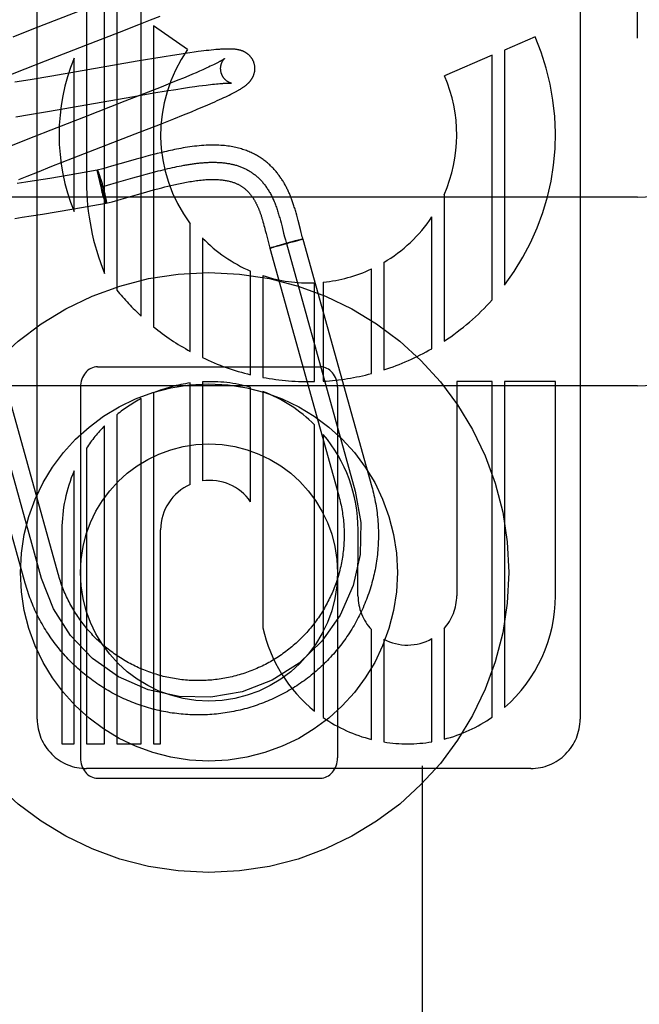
# Model space of a CAD drawing. Header units: inches. Extents: x 0 to 278, y 0 to 180.
# Tile 20 of 76: x 96.018 to 96.379, y 91.098 to 91.672. Entities that reach past the tile are written whole.
import ezdxf

# ---------------------------------------------------------------- set-up
doc = ezdxf.new("R2010")
doc.units = ezdxf.units.IN
doc.header["$LTSCALE"] = 15.310625
doc.header["$MEASUREMENT"] = 0
doc.linetypes.add('HIDDEN', pattern=[0.2, 0.1, -0.1])
doc.layers.add('DEFAULT_2', color=8, linetype='HIDDEN')

msp = doc.modelspace()

# ---------------------------------------------------------------- linework, layer by layer
at = {"layer": 'DEFAULT_2', "color": 8, "linetype": 'HIDDEN'}
for p, q in [((96.37814, 88.59938), (96.37814, 94.09988)), ((96.05662, 91.88336), (96.05662, 91.57756)), ((96.06722, 91.52412), (96.06722, 91.88336)), ((96.07436, 91.88336), (96.07436, 91.51449)), ((96.08865, 91.49924), (96.08865, 91.88336)), ((96.02794, 91.26415), (96.02794, 91.86896)), ((96.34474, 91.86902), (96.34474, 91.26415)), ((96.06348, 91.68142), (96.02581, 91.66682)), ((96.08725, 91.66935), (96.09408, 91.67207)), ((96.09408, 91.67207), (96.09964, 91.67431)), ((96.02581, 91.66682), (96.01368, 91.66206)), ((96.07592, 91.66491), (96.08725, 91.66935)), ((96.09579, 91.6687), (96.09579, 91.49306)), ((96.11566, 91.65473), (96.09579, 91.6687)), ((96.31849, 91.66223), (96.30062, 91.65449)), ((96.12657, 91.65413), (96.12507, 91.65396)), ((96.12805, 91.6543), (96.12657, 91.65413)), ((96.12952, 91.65446), (96.12805, 91.6543)), ((96.13092, 91.6546), (96.12952, 91.65446)), ((96.1322, 91.65471), (96.13092, 91.6546)), ((96.13334, 91.65481), (96.1322, 91.65471)), ((96.30062, 91.65449), (96.30062, 91.51742)), ((96.04948, 91.56024), (96.04948, 91.64982)), ((96.09596, 91.64961), (96.08635, 91.64799)), ((96.10207, 91.65061), (96.09596, 91.64961)), ((96.10695, 91.65138), (96.10207, 91.65061)), ((96.11071, 91.65196), (96.10695, 91.65138)), ((96.11432, 91.6525), (96.11071, 91.65196)), ((96.11694, 91.65288), (96.11432, 91.6525)), ((96.11948, 91.65323), (96.11694, 91.65288)), ((96.12193, 91.65356), (96.11948, 91.65323)), ((96.12352, 91.65377), (96.12193, 91.65356)), ((96.12507, 91.65396), (96.12352, 91.65377)), ((96.29347, 91.6514), (96.26563, 91.63935)), ((96.29347, 91.50881), (96.29347, 91.6514)), ((96.01247, 91.64015), (96.02086, 91.6435)), ((96.02086, 91.6435), (96.03283, 91.6482)), ((96.08635, 91.64799), (96.03646, 91.63931)), ((96.12453, 91.64298), (96.12266, 91.64215)), ((96.12571, 91.64351), (96.12453, 91.64298)), ((96.12684, 91.64402), (96.12571, 91.64351)), ((96.12791, 91.64451), (96.12684, 91.64402)), ((96.12893, 91.64499), (96.12791, 91.64451)), ((96.12988, 91.64545), (96.12893, 91.64499)), ((96.13078, 91.64589), (96.12988, 91.64545)), ((96.13163, 91.6463), (96.13078, 91.64589)), ((96.13241, 91.6467), (96.13163, 91.6463)), ((96.02375, 91.63715), (96.01481, 91.63567)), ((96.03646, 91.63931), (96.02375, 91.63715)), ((96.11331, 91.63817), (96.11005, 91.63682)), ((96.11639, 91.63946), (96.11331, 91.63817)), ((96.11859, 91.64039), (96.11639, 91.63946)), ((96.12068, 91.64128), (96.11859, 91.64039)), ((96.12266, 91.64215), (96.12068, 91.64128)), ((96.1003, 91.63289), (96.09258, 91.62983)), ((96.10576, 91.63508), (96.1003, 91.63289)), ((96.1031, 91.63061), (96.10881, 91.63153)), ((96.11005, 91.63682), (96.10576, 91.63508)), ((96.10881, 91.63153), (96.1133, 91.63222)), ((96.1133, 91.63222), (96.1167, 91.63273)), ((96.1167, 91.63273), (96.11993, 91.6332)), ((96.11993, 91.6332), (96.12222, 91.63352)), ((96.12222, 91.63352), (96.1244, 91.63381)), ((96.1244, 91.63381), (96.12647, 91.63407)), ((96.12647, 91.63407), (96.12778, 91.63423)), ((96.12778, 91.63423), (96.12903, 91.63438)), ((96.12903, 91.63438), (96.13023, 91.63452)), ((96.13023, 91.63452), (96.13138, 91.63464)), ((96.13138, 91.63464), (96.13246, 91.63475)), ((96.13246, 91.63475), (96.13348, 91.63484)), ((96.13348, 91.63484), (96.13444, 91.63493)), ((96.0339, 91.61868), (96.08424, 91.62744)), ((96.09258, 91.62983), (96.07914, 91.62458)), ((96.08424, 91.62744), (96.09605, 91.62945)), ((96.09605, 91.62945), (96.1031, 91.63061)), ((96.13302, 91.62497), (96.1344, 91.62559)), ((96.1344, 91.62559), (96.1357, 91.62619)), ((96.1357, 91.62619), (96.13691, 91.62675)), ((96.13691, 91.62675), (96.13804, 91.62728)), ((96.13804, 91.62728), (96.13907, 91.62778)), ((96.13907, 91.62778), (96.14004, 91.62825)), ((96.14004, 91.62825), (96.14093, 91.6287)), ((96.14093, 91.6287), (96.14177, 91.62913)), ((96.14177, 91.62913), (96.14256, 91.62954)), ((96.07914, 91.62458), (96.05487, 91.61519)), ((96.11789, 91.61852), (96.12134, 91.61995)), ((96.12134, 91.61995), (96.12464, 91.62133)), ((96.12464, 91.62133), (96.12701, 91.62234)), ((96.12701, 91.62234), (96.12932, 91.62334)), ((96.12932, 91.62334), (96.13157, 91.62432)), ((96.13157, 91.62432), (96.13302, 91.62497)), ((96.01546, 91.61561), (96.02341, 91.61691)), ((96.02341, 91.61691), (96.0339, 91.61868)), ((96.05487, 91.61519), (96.03584, 91.60778)), ((96.0998, 91.61128), (96.10773, 91.61442)), ((96.10773, 91.61442), (96.11338, 91.61669)), ((96.11338, 91.61669), (96.11789, 91.61852)), ((96.08506, 91.60553), (96.0998, 91.61128)), ((96.02601, 91.6039), (96.01859, 91.60093)), ((96.03584, 91.60778), (96.02601, 91.6039)), ((96.04846, 91.59134), (96.08506, 91.60553)), ((96.01859, 91.60093), (96.01243, 91.59843)), ((96.03651, 91.58665), (96.04846, 91.59134)), ((96.08881, 91.59168), (96.08559, 91.59079)), ((96.09136, 91.59238), (96.08881, 91.59168)), ((96.09407, 91.5931), (96.09136, 91.59238)), ((96.09598, 91.59359), (96.09407, 91.5931)), ((96.09797, 91.5941), (96.09598, 91.59359)), ((96.10006, 91.59461), (96.09797, 91.5941)), ((96.02814, 91.58331), (96.03651, 91.58665)), ((96.06617, 91.58527), (96.06292, 91.58437)), ((96.07134, 91.58673), (96.06617, 91.58527)), ((96.0811, 91.58952), (96.07134, 91.58673)), ((96.08559, 91.59079), (96.0811, 91.58952)), ((96.10274, 91.58497), (96.1041, 91.58529)), ((96.1041, 91.58529), (96.10546, 91.58561)), ((96.10546, 91.58561), (96.1068, 91.58591)), ((96.1068, 91.58591), (96.10814, 91.5862)), ((96.10814, 91.5862), (96.10948, 91.58648)), ((96.10948, 91.58648), (96.1108, 91.58675)), ((96.1108, 91.58675), (96.11211, 91.58701)), ((96.01725, 91.57889), (96.0221, 91.58087)), ((96.0221, 91.58087), (96.02814, 91.58331)), ((96.03524, 91.57964), (96.02757, 91.57839)), ((96.04658, 91.58155), (96.03524, 91.57964)), ((96.06289, 91.58436), (96.04658, 91.58155)), ((96.06289, 91.58435), (96.06292, 91.58437)), ((96.06824, 91.56511), (96.06289, 91.58436)), ((96.06527, 91.57455), (96.06289, 91.58435)), ((96.06377, 91.58276), (96.06386, 91.58253)), ((96.06386, 91.58253), (96.06395, 91.58228)), ((96.06395, 91.58228), (96.06405, 91.58202)), ((96.06405, 91.58202), (96.06414, 91.58175)), ((96.06414, 91.58175), (96.06424, 91.58146)), ((96.06424, 91.58146), (96.06434, 91.58116)), ((96.06434, 91.58116), (96.06445, 91.58085)), ((96.06445, 91.58085), (96.06455, 91.58053)), ((96.06455, 91.58053), (96.06472, 91.58003)), ((96.06472, 91.58003), (96.06488, 91.57951)), ((96.06488, 91.57951), (96.06505, 91.57897)), ((96.0741, 91.57712), (96.08365, 91.57985)), ((96.08365, 91.57985), (96.08871, 91.58128)), ((96.08871, 91.58128), (96.09157, 91.58207)), ((96.09157, 91.58207), (96.0944, 91.58284)), ((96.0944, 91.58284), (96.09651, 91.5834)), ((96.09651, 91.5834), (96.0986, 91.58394)), ((96.0986, 91.58394), (96.09999, 91.58429)), ((96.09999, 91.58429), (96.10136, 91.58463)), ((96.10136, 91.58463), (96.10274, 91.58497)), ((96.02124, 91.57739), (96.01615, 91.5766)), ((96.02757, 91.57839), (96.02124, 91.57739)), ((96.06505, 91.57897), (96.06522, 91.57841)), ((96.06522, 91.57841), (96.0654, 91.57784)), ((96.06537, 91.5741), (96.06527, 91.57455)), ((96.06544, 91.57375), (96.06537, 91.5741)), ((96.0654, 91.57784), (96.06557, 91.57725)), ((96.06557, 91.57725), (96.06574, 91.57666)), ((96.06557, 91.57473), (96.06901, 91.57568)), ((96.06574, 91.57666), (96.06591, 91.57606)), ((96.06591, 91.57606), (96.06608, 91.57545)), ((96.06608, 91.57545), (96.06625, 91.57483)), ((96.06625, 91.57483), (96.06642, 91.57422)), ((96.06642, 91.57422), (96.06659, 91.5736)), ((96.06901, 91.57568), (96.0741, 91.57712)), ((96.09666, 91.57309), (96.09906, 91.57373)), ((96.09906, 91.57373), (96.10071, 91.57416)), ((96.10071, 91.57416), (96.1024, 91.57459)), ((96.1024, 91.57459), (96.10412, 91.57501)), ((96.10412, 91.57501), (96.10587, 91.57543)), ((96.37814, 91.56856), (95.87814, 91.56856)), ((96.06596, 91.57087), (96.06585, 91.57124)), ((96.06613, 91.57032), (96.06596, 91.57087)), ((96.0663, 91.56979), (96.06613, 91.57032)), ((96.06647, 91.56926), (96.0663, 91.56979)), ((96.06657, 91.56895), (96.06641, 91.56944)), ((96.06668, 91.56863), (96.06657, 91.56895)), ((96.06659, 91.5736), (96.06675, 91.57299)), ((96.06678, 91.56832), (96.06668, 91.56863)), ((96.06675, 91.57299), (96.0669, 91.57239)), ((96.06688, 91.56802), (96.06678, 91.56832)), ((96.06698, 91.56773), (96.06688, 91.56802)), ((96.0669, 91.57239), (96.06705, 91.5718)), ((96.06705, 91.5718), (96.06719, 91.57122)), ((96.06719, 91.57122), (96.06733, 91.57065)), ((96.06733, 91.57065), (96.06746, 91.5701)), ((96.06746, 91.5701), (96.06758, 91.56957)), ((96.06758, 91.56957), (96.06766, 91.56923)), ((96.06766, 91.56923), (96.06773, 91.56889)), ((96.06773, 91.56889), (96.0678, 91.56857)), ((96.0678, 91.56857), (96.06786, 91.56826)), ((96.06786, 91.56826), (96.06792, 91.56796)), ((96.07688, 91.56752), (96.08642, 91.57024)), ((96.08642, 91.57024), (96.09135, 91.57163)), ((96.09135, 91.57163), (96.09433, 91.57246)), ((96.09433, 91.57246), (96.09666, 91.57309)), ((96.26537, 91.57011), (96.26537, 91.48466)), ((96.04935, 91.56183), (96.06821, 91.56509)), ((96.06708, 91.56746), (96.06698, 91.56773)), ((96.06717, 91.5672), (96.06708, 91.56746)), ((96.06727, 91.56695), (96.06717, 91.5672)), ((96.06735, 91.56672), (96.06727, 91.56695)), ((96.06744, 91.5665), (96.0674, 91.56661)), ((96.06792, 91.56796), (96.06798, 91.56768)), ((96.06798, 91.56768), (96.06803, 91.5674)), ((96.06803, 91.5674), (96.06808, 91.56714)), ((96.06821, 91.56509), (96.0716, 91.56602)), ((96.06824, 91.56511), (96.06821, 91.56509)), ((96.06824, 91.56511), (96.06821, 91.56509)), ((96.0716, 91.56602), (96.07688, 91.56752)), ((96.01495, 91.5563), (96.0191, 91.55692)), ((96.0191, 91.55692), (96.02443, 91.55774)), ((96.02443, 91.55774), (96.03101, 91.55878)), ((96.03101, 91.55878), (96.03892, 91.56008)), ((96.03892, 91.56008), (96.04935, 91.56183)), ((96.16943, 91.55652), (96.16982, 91.55507)), ((96.17937, 91.55806), (96.17897, 91.55951)), ((96.17978, 91.55655), (96.17937, 91.55806)), ((96.18019, 91.55495), (96.17978, 91.55655)), ((96.25822, 91.48026), (96.25822, 91.5571)), ((96.11722, 91.47871), (96.11722, 91.55319)), ((96.15937, 91.55534), (96.15965, 91.55434)), ((96.15965, 91.55434), (96.15994, 91.5533)), ((96.15994, 91.5533), (96.16024, 91.55221)), ((96.16024, 91.55221), (96.16053, 91.55108)), ((96.16053, 91.55108), (96.161, 91.54929)), ((96.16982, 91.55507), (96.17021, 91.55359)), ((96.17021, 91.55359), (96.17079, 91.55137)), ((96.17079, 91.55137), (96.17174, 91.54764)), ((96.18151, 91.54979), (96.18019, 91.55495)), ((96.16184, 91.546), (96.16374, 91.53888)), ((96.17174, 91.54764), (96.17232, 91.54542)), ((96.17232, 91.54542), (96.17275, 91.54379)), ((96.18196, 91.54807), (96.18151, 91.54979)), ((96.18241, 91.5464), (96.18196, 91.54807)), ((96.12436, 91.54484), (96.12436, 91.47505)), ((96.16561, 91.53948), (96.1647, 91.53921)), ((96.16568, 91.53935), (96.16503, 91.53918)), ((96.16656, 91.53976), (96.16558, 91.53947)), ((96.16666, 91.5396), (96.16558, 91.53932)), ((96.16824, 91.54024), (96.16656, 91.53976)), ((96.16851, 91.5401), (96.16665, 91.5396)), ((96.16919, 91.54051), (96.1682, 91.54023)), ((96.17124, 91.54084), (96.16841, 91.54008)), ((96.17231, 91.54139), (96.16911, 91.54049)), ((96.17464, 91.54179), (96.17124, 91.54084)), ((96.17583, 91.54237), (96.17228, 91.54139)), ((96.17339, 91.54157), (96.21357, 91.39706)), ((96.17767, 91.54264), (96.17447, 91.54174)), ((96.17849, 91.54309), (96.17572, 91.54234)), ((96.17786, 91.5427), (96.17758, 91.54262)), ((96.17978, 91.54325), (96.17777, 91.54267)), ((96.18018, 91.54355), (96.17849, 91.54309)), ((96.18094, 91.54359), (96.17978, 91.54325)), ((96.18117, 91.5438), (96.18015, 91.54354)), ((96.18167, 91.5438), (96.1809, 91.54358)), ((96.18175, 91.54396), (96.18111, 91.54379)), ((96.18207, 91.54393), (96.18138, 91.54372)), ((96.18206, 91.54403), (96.18168, 91.54394)), ((96.18232, 91.5441), (96.18206, 91.54403)), ((96.18207, 91.54393), (96.18301, 91.54424)), ((96.18247, 91.54413), (96.18232, 91.5441)), ((96.18261, 91.54417), (96.18247, 91.54413)), ((96.18302, 91.54425), (96.2232, 91.39974)), ((96.1647, 91.53921), (96.16376, 91.53889)), ((96.16376, 91.53889), (96.20394, 91.39438)), ((96.16429, 91.539), (96.16415, 91.53896)), ((96.16429, 91.539), (96.16444, 91.53903)), ((96.16444, 91.53903), (96.16469, 91.53909)), ((96.16509, 91.5392), (96.16465, 91.53908)), ((96.23011, 91.53054), (96.23011, 91.46785)), ((96.15247, 91.46507), (96.15247, 91.52555)), ((96.15961, 91.52287), (96.15961, 91.46353)), ((96.22297, 91.46577), (96.22297, 91.52678)), ((96.18979, 91.46107), (96.18979, 91.5187)), ((96.19486, 91.51905), (96.19486, 91.46128)), ((96.04015, 91.34884), (96.00131, 91.48853)), ((96.02088, 91.34348), (95.98204, 91.48317)), ((96.03051, 91.34616), (95.99167, 91.48585)), ((96.06314, 91.46968), (96.19314, 91.46968)), ((96.11722, 91.40102), (96.11722, 91.46026)), ((96.12436, 91.46092), (96.12436, 91.40309)), ((96.27274, 91.46103), (96.27274, 91.33616)), ((96.29347, 91.46103), (96.27274, 91.46103)), ((96.29347, 91.26537), (96.29347, 91.46103)), ((96.30062, 91.46103), (96.30062, 91.27094)), ((96.33034, 91.46103), (96.30062, 91.46103)), ((96.33034, 91.33616), (96.33034, 91.46103)), ((96.37814, 91.45856), (95.87814, 91.45856)), ((96.05314, 91.45781), (96.05314, 91.24155)), ((96.09579, 91.4545), (96.09579, 91.24975)), ((96.15247, 91.39095), (96.15247, 91.45771)), ((96.15961, 91.45533), (96.15961, 91.31734)), ((96.20314, 91.45781), (96.20314, 91.24155)), ((96.08865, 91.24975), (96.08865, 91.45116)), ((96.07436, 91.44177), (96.07436, 91.24975)), ((96.06722, 91.24975), (96.06722, 91.4353)), ((96.18979, 91.26882), (96.18979, 91.43576)), ((96.19486, 91.43025), (96.19486, 91.26504)), ((96.05662, 91.42221), (96.05662, 91.24975)), ((96.04948, 91.24975), (96.04948, 91.40903)), ((96.04234, 91.37463), (96.04234, 91.24975)), ((96.09994, 91.24975), (96.09994, 91.37463)), ((96.21512, 91.33615), (96.21516, 91.37468)), ((96.22297, 91.25233), (96.22297, 91.3164)), ((96.26537, 91.31691), (96.26537, 91.25246)), ((96.23011, 91.31089), (96.23011, 91.25087)), ((96.25822, 91.25094), (96.25822, 91.31114)), ((96.04234, 91.24975), (96.04948, 91.24975)), ((96.05662, 91.24975), (96.06722, 91.24975)), ((96.07436, 91.24975), (96.08865, 91.24975)), ((96.09579, 91.24975), (96.09994, 91.24975)), ((96.31593, 91.23536), (96.05674, 91.23536)), ((96.25264, 91.2369), (96.25264, 91.06161)), ((96.06314, 91.22968), (96.19314, 91.22968))]:
    msp.add_line(p, q, dxfattribs=at)
for points in [[(96.03283, 91.6482), (96.05628, 91.65729), (96.07592, 91.66491)], [(96.15457, 91.64657), (96.15451, 91.64678), (96.15443, 91.64703), (96.15435, 91.64727), (96.15426, 91.64752), (96.15417, 91.64776), (96.15406, 91.648), (96.15396, 91.64823), (96.15384, 91.64847), (96.15373, 91.64869), (96.1536, 91.64892), (96.15348, 91.64914), (96.15334, 91.64936), (96.15321, 91.64958), (96.15306, 91.64979), (96.15292, 91.64999), (96.15277, 91.6502), (96.15261, 91.65039), (96.15245, 91.65059), (96.15229, 91.65078), (96.15212, 91.65096), (96.15195, 91.65114), (96.15178, 91.65131), (96.15161, 91.65148), (96.15143, 91.65165), (96.15125, 91.65181), (96.15107, 91.65196), (96.15088, 91.65211), (96.1507, 91.65226), (96.15051, 91.6524), (96.15031, 91.65254), (96.15012, 91.65267), (96.14992, 91.6528), (96.14972, 91.65293), (96.14952, 91.65305), (96.14931, 91.65317), (96.14911, 91.65328), (96.1489, 91.65339), (96.14869, 91.65349), (96.14848, 91.65359), (96.14827, 91.65369), (96.14806, 91.65378), (96.14785, 91.65387), (96.14763, 91.65395), (96.14741, 91.65403), (96.14719, 91.65411), (96.14697, 91.65418), (96.14675, 91.65425), (96.14652, 91.65432), (96.1463, 91.65438), (96.14607, 91.65444), (96.14585, 91.6545), (96.14562, 91.65455), (96.14539, 91.6546), (96.14516, 91.65465), (96.14493, 91.65469), (96.1447, 91.65473), (96.14447, 91.65477), (96.14424, 91.65481), (96.144, 91.65484), (96.14376, 91.65487), (96.14352, 91.6549), (96.14328, 91.65493), (96.14304, 91.65495), (96.14279, 91.65497), (96.14253, 91.65499), (96.14228, 91.65501), (96.14201, 91.65503), (96.14174, 91.65504), (96.14147, 91.65506), (96.14119, 91.65507), (96.1409, 91.65508), (96.1406, 91.65509), (96.1403, 91.65509), (96.13998, 91.65509), (96.13966, 91.65509), (96.13933, 91.65509), (96.13899, 91.65509), (96.13863, 91.65508), (96.13827, 91.65508), (96.1379, 91.65507), (96.13751, 91.65505), (96.13711, 91.65504), (96.1367, 91.65502), (96.13627, 91.655), (96.13583, 91.65498), (96.13537, 91.65495), (96.13489, 91.65492), (96.1344, 91.65489), (96.13334, 91.65481)], [(96.13725, 91.64951), (96.13725, 91.6495), (96.13723, 91.64949), (96.13721, 91.64947), (96.13718, 91.64945), (96.13714, 91.64942), (96.13709, 91.64938), (96.13704, 91.64934), (96.13697, 91.64929), (96.13689, 91.64924), (96.1368, 91.64918), (96.1367, 91.64911), (96.13658, 91.64903), (96.13646, 91.64895), (96.13632, 91.64886), (96.13616, 91.64877), (96.13599, 91.64866), (96.13581, 91.64855), (96.13561, 91.64843), (96.13539, 91.64831), (96.13516, 91.64817), (96.13492, 91.64803), (96.13466, 91.64789), (96.13438, 91.64774), (96.13409, 91.64758), (96.13379, 91.64741), (96.13347, 91.64724), (96.13313, 91.64707), (96.13278, 91.64688), (96.13241, 91.6467)], [(96.1353, 91.64121), (96.13525, 91.64141), (96.1352, 91.64164), (96.13515, 91.64188), (96.1351, 91.64211), (96.13507, 91.64235), (96.13503, 91.64258), (96.13501, 91.64281), (96.13499, 91.64305), (96.13498, 91.64328), (96.13497, 91.64351), (96.13497, 91.64373), (96.13497, 91.64396), (96.13498, 91.64418), (96.135, 91.6444), (96.13502, 91.64462), (96.13504, 91.64483), (96.13507, 91.64504), (96.13511, 91.64524), (96.13515, 91.64544), (96.13519, 91.64564), (96.13523, 91.64583), (96.13528, 91.64602), (96.13533, 91.6462), (96.13538, 91.64637), (96.13544, 91.64654), (96.1355, 91.6467), (96.13556, 91.64686), (96.13562, 91.64702), (96.13568, 91.64717), (96.13575, 91.64731), (96.13581, 91.64745), (96.13588, 91.64759), (96.13594, 91.64772), (96.13601, 91.64784), (96.13607, 91.64796), (96.13614, 91.64808), (96.1362, 91.64819), (96.13627, 91.64829), (96.13634, 91.64839), (96.1364, 91.64849), (96.13646, 91.64858), (96.13653, 91.64867), (96.13659, 91.64876), (96.13665, 91.64884), (96.13671, 91.64891), (96.13677, 91.64899), (96.13682, 91.64905), (96.13688, 91.64912), (96.13693, 91.64918), (96.13698, 91.64923), (96.13702, 91.64928), (96.13707, 91.64932), (96.1371, 91.64936), (96.13714, 91.6494), (96.13717, 91.64943), (96.1372, 91.64946), (96.13722, 91.64948), (96.13724, 91.64949), (96.13725, 91.6495), (96.13725, 91.64951)], [(96.14256, 91.62954), (96.14294, 91.62974), (96.14331, 91.62993), (96.14367, 91.63013), (96.14402, 91.63032), (96.14435, 91.6305), (96.14468, 91.63069), (96.145, 91.63087), (96.14531, 91.63105), (96.14562, 91.63122), (96.14591, 91.63139), (96.1462, 91.63156), (96.14647, 91.63173), (96.14674, 91.6319), (96.147, 91.63206), (96.14726, 91.63222), (96.1475, 91.63238), (96.14774, 91.63254), (96.14797, 91.6327), (96.1482, 91.63285), (96.14842, 91.633), (96.14863, 91.63315), (96.14884, 91.6333), (96.14904, 91.63345), (96.14924, 91.6336), (96.14943, 91.63374), (96.14962, 91.63389), (96.14981, 91.63404), (96.14999, 91.63419), (96.15017, 91.63434), (96.15035, 91.6345), (96.15052, 91.63465), (96.1507, 91.63481), (96.15087, 91.63496), (96.15104, 91.63512), (96.15121, 91.63529), (96.15137, 91.63545), (96.15153, 91.63562), (96.15169, 91.63579), (96.15185, 91.63596), (96.152, 91.63614), (96.15215, 91.63631), (96.1523, 91.63649), (96.15245, 91.63668), (96.15259, 91.63686), (96.15273, 91.63704), (96.15286, 91.63723), (96.15299, 91.63742), (96.15312, 91.63762), (96.15324, 91.63781), (96.15336, 91.63801), (96.15348, 91.63822), (96.1536, 91.63842), (96.15371, 91.63863), (96.15381, 91.63884), (96.15391, 91.63905), (96.15401, 91.63927), (96.15411, 91.63949), (96.15419, 91.63971), (96.15428, 91.63993), (96.15436, 91.64015), (96.15443, 91.64038), (96.15451, 91.64061), (96.15457, 91.64084), (96.15463, 91.64108), (96.15469, 91.64131), (96.15474, 91.64155), (96.15479, 91.6418), (96.15483, 91.64204), (96.15487, 91.64229), (96.1549, 91.64254), (96.15492, 91.64279), (96.15494, 91.64304), (96.15495, 91.64329), (96.15496, 91.64355), (96.15496, 91.6438), (96.15496, 91.64406), (96.15495, 91.64432), (96.15493, 91.64457), (96.1549, 91.64483), (96.15487, 91.64509), (96.15484, 91.64534), (96.15479, 91.6456), (96.15475, 91.64585), (96.15469, 91.64611), (96.15463, 91.64636), (96.15457, 91.64657)], [(96.14125, 91.63511), (96.14126, 91.63511), (96.14125, 91.63511), (96.14124, 91.63512), (96.14122, 91.63512), (96.14119, 91.63513), (96.14115, 91.63513), (96.14111, 91.63514), (96.14106, 91.63515), (96.14101, 91.63517), (96.14095, 91.63518), (96.14089, 91.6352), (96.14082, 91.63522), (96.14075, 91.63525), (96.14067, 91.63527), (96.14059, 91.6353), (96.1405, 91.63533), (96.14041, 91.63537), (96.14032, 91.6354), (96.14022, 91.63544), (96.14012, 91.63549), (96.14002, 91.63553), (96.13991, 91.63558), (96.1398, 91.63564), (96.13969, 91.63569), (96.13958, 91.63575), (96.13946, 91.63582), (96.13934, 91.63589), (96.13922, 91.63596), (96.1391, 91.63603), (96.13898, 91.63612), (96.13885, 91.6362), (96.13872, 91.63629), (96.13859, 91.63639), (96.13845, 91.63649), (96.13832, 91.63659), (96.13819, 91.63671), (96.13805, 91.63682), (96.13791, 91.63694), (96.13778, 91.63707), (96.13764, 91.63721), (96.1375, 91.63735), (96.13737, 91.63749), (96.13723, 91.63764), (96.13709, 91.6378), (96.13696, 91.63797), (96.13683, 91.63814), (96.1367, 91.63831), (96.13657, 91.63849), (96.13645, 91.63868), (96.13633, 91.63887), (96.13621, 91.63906), (96.1361, 91.63926), (96.13599, 91.63947), (96.13588, 91.63968), (96.13578, 91.63989), (96.13569, 91.64011), (96.1356, 91.64033), (96.13551, 91.64055), (96.13544, 91.64078), (96.13536, 91.64101), (96.1353, 91.64121)], [(96.13444, 91.63493), (96.13534, 91.635), (96.13577, 91.63503), (96.13618, 91.63505), (96.13658, 91.63508), (96.13695, 91.6351), (96.13731, 91.63512), (96.13765, 91.63514), (96.13797, 91.63515), (96.13827, 91.63516), (96.13855, 91.63517), (96.13881, 91.63518), (96.13905, 91.63518), (96.13928, 91.63518), (96.13949, 91.63519), (96.13968, 91.63519), (96.13987, 91.63518), (96.14004, 91.63518), (96.14019, 91.63518), (96.14034, 91.63518), (96.14047, 91.63517), (96.14059, 91.63517), (96.1407, 91.63516), (96.1408, 91.63515), (96.14089, 91.63515), (96.14096, 91.63514), (96.14103, 91.63514), (96.14109, 91.63513), (96.14114, 91.63513), (96.14118, 91.63512), (96.14121, 91.63512), (96.14123, 91.63512), (96.14125, 91.63511), (96.14125, 91.63511)], [(96.17897, 91.55951), (96.17878, 91.56021), (96.17858, 91.56091), (96.17838, 91.56159), (96.17817, 91.56226), (96.17797, 91.56292), (96.17777, 91.56357), (96.17757, 91.5642), (96.17737, 91.56481), (96.17716, 91.56541), (96.17696, 91.56598), (96.17677, 91.56654), (96.17657, 91.56709), (96.17637, 91.56762), (96.17617, 91.56815), (96.17596, 91.56868), (96.17575, 91.56921), (96.17553, 91.56974), (96.1753, 91.57028), (96.17507, 91.57081), (96.17484, 91.57134), (96.1746, 91.57186), (96.17435, 91.57239), (96.17411, 91.5729), (96.17386, 91.57342), (96.1736, 91.57393), (96.17334, 91.57443), (96.17308, 91.57494), (96.17281, 91.57544), (96.17253, 91.57594), (96.17225, 91.57643), (96.17196, 91.57693), (96.17167, 91.57742), (96.17138, 91.5779), (96.17107, 91.57839), (96.17076, 91.57887), (96.17045, 91.57935), (96.17012, 91.57983), (96.1698, 91.58031), (96.16946, 91.58078), (96.16912, 91.58124), (96.16878, 91.58171), (96.16842, 91.58217), (96.16806, 91.58263), (96.1677, 91.58309), (96.16732, 91.58354), (96.16694, 91.58399), (96.16655, 91.58444), (96.16615, 91.58488), (96.16575, 91.58531), (96.16534, 91.58575), (96.16492, 91.58618), (96.16449, 91.5866), (96.16405, 91.58702), (96.16361, 91.58744), (96.16316, 91.58785), (96.1627, 91.58826), (96.16223, 91.58867), (96.16175, 91.58906), (96.16126, 91.58946), (96.16077, 91.58985), (96.16026, 91.59023), (96.15975, 91.59061), (96.15922, 91.59098), (96.15869, 91.59135), (96.15815, 91.59171), (96.15759, 91.59206), (96.15703, 91.59241), (96.15645, 91.59275), (96.15586, 91.59309), (96.15527, 91.59342), (96.15466, 91.59374), (96.15404, 91.59406), (96.1534, 91.59437), (96.15275, 91.59467), (96.15209, 91.59496), (96.15142, 91.59525), (96.15073, 91.59553), (96.15003, 91.5958), (96.14931, 91.59606), (96.14857, 91.59632), (96.14782, 91.59656), (96.14705, 91.5968), (96.14627, 91.59703), (96.14546, 91.59725), (96.14464, 91.59745), (96.14379, 91.59765), (96.14292, 91.59784), (96.14202, 91.59801), (96.1411, 91.59818), (96.14015, 91.59833), (96.13917, 91.59847), (96.13817, 91.59859), (96.13714, 91.5987), (96.13609, 91.5988), (96.135, 91.59888), (96.13389, 91.59894), (96.13275, 91.59898), (96.13157, 91.59901), (96.13037, 91.59901), (96.12912, 91.599), (96.12785, 91.59897), (96.12655, 91.59891), (96.12523, 91.59884), (96.12388, 91.59874), (96.12251, 91.59862), (96.12113, 91.59848), (96.11975, 91.59833), (96.11838, 91.59816), (96.11701, 91.59797), (96.11567, 91.59777), (96.11435, 91.59756), (96.11305, 91.59734), (96.11177, 91.59712), (96.11051, 91.59688), (96.10927, 91.59665), (96.10805, 91.5964), (96.10685, 91.59615), (96.10567, 91.5959), (96.10451, 91.59565), (96.10337, 91.59539), (96.10225, 91.59513), (96.10006, 91.59461)], [(96.11211, 91.58701), (96.11342, 91.58725), (96.11407, 91.58737), (96.11471, 91.58748), (96.11536, 91.58759), (96.116, 91.5877), (96.11664, 91.5878), (96.11728, 91.5879), (96.11792, 91.588), (96.11855, 91.58809), (96.11918, 91.58817), (96.11981, 91.58826), (96.12043, 91.58834), (96.12105, 91.58841), (96.12168, 91.58848), (96.12229, 91.58855), (96.12291, 91.58861), (96.12352, 91.58867), (96.12413, 91.58873), (96.12474, 91.58878), (96.12534, 91.58882), (96.12595, 91.58886), (96.12654, 91.5889), (96.12714, 91.58893), (96.12774, 91.58895), (96.12833, 91.58898), (96.12891, 91.58899), (96.1295, 91.589), (96.13008, 91.58901), (96.13066, 91.58901), (96.13124, 91.58901), (96.13181, 91.589), (96.13238, 91.58899), (96.13295, 91.58897), (96.13352, 91.58894), (96.13408, 91.58891), (96.13464, 91.58888), (96.13519, 91.58884), (96.13575, 91.58879), (96.1363, 91.58874), (96.13684, 91.58868), (96.13738, 91.58862), (96.13793, 91.58855), (96.13846, 91.58847), (96.139, 91.58839), (96.13953, 91.5883), (96.14005, 91.58821), (96.14058, 91.58811), (96.1411, 91.588), (96.14162, 91.58789), (96.14213, 91.58777), (96.14264, 91.58765), (96.14315, 91.58751), (96.14365, 91.58738), (96.14415, 91.58723), (96.14465, 91.58708), (96.14514, 91.58692), (96.14563, 91.58676), (96.14612, 91.58658), (96.1466, 91.58641), (96.14708, 91.58622), (96.14756, 91.58603), (96.14803, 91.58583), (96.1485, 91.58562), (96.14896, 91.58541), (96.14942, 91.58518), (96.14988, 91.58495), (96.15033, 91.58472), (96.15078, 91.58447), (96.15123, 91.58422), (96.15167, 91.58396), (96.15211, 91.5837), (96.15254, 91.58342), (96.15297, 91.58314), (96.1534, 91.58285), (96.15382, 91.58255), (96.15424, 91.58225), (96.15466, 91.58193), (96.15507, 91.58161), (96.15547, 91.58128), (96.15588, 91.58094), (96.15628, 91.58059), (96.15667, 91.58024), (96.15706, 91.57988), (96.15745, 91.5795), (96.15783, 91.57912), (96.15821, 91.57873), (96.15858, 91.57834), (96.15895, 91.57793), (96.15932, 91.57752), (96.15968, 91.57709), (96.16003, 91.57666), (96.16039, 91.57622), (96.16073, 91.57577), (96.16108, 91.57531), (96.16142, 91.57484), (96.16175, 91.57436), (96.16208, 91.57387), (96.16241, 91.57337), (96.16273, 91.57287), (96.16305, 91.57235), (96.16336, 91.57183), (96.16367, 91.57129), (96.16397, 91.57075), (96.16427, 91.57019), (96.16457, 91.56963), (96.16486, 91.56905), (96.16514, 91.56847), (96.16542, 91.56788), (96.1657, 91.56727), (96.16597, 91.56666), (96.16624, 91.56604), (96.1665, 91.5654), (96.16676, 91.56476), (96.16701, 91.5641), (96.16725, 91.56344), (96.1675, 91.56276), (96.16773, 91.5621), (96.16795, 91.56143), (96.16817, 91.56075), (96.16839, 91.56006), (96.1686, 91.55937), (96.16881, 91.55866), (96.16902, 91.55796), (96.16922, 91.55724), (96.16943, 91.55652)], [(96.06292, 91.58437), (96.06293, 91.58437), (96.06294, 91.58437), (96.06296, 91.58437), (96.06298, 91.58436), (96.063, 91.58434), (96.06302, 91.58433), (96.06304, 91.5843), (96.06306, 91.58428), (96.06309, 91.58425), (96.06311, 91.58421), (96.06314, 91.58417), (96.06316, 91.58413), (96.06319, 91.58408), (96.06322, 91.58403), (96.06325, 91.58397), (96.06328, 91.58391), (96.06331, 91.58384), (96.06335, 91.58378), (96.06338, 91.5837), (96.06341, 91.58363), (96.06345, 91.58355), (96.06349, 91.58346), (96.06352, 91.58337), (96.06356, 91.58328), (96.0636, 91.58318), (96.06364, 91.58308), (96.06369, 91.58298), (96.06373, 91.58287), (96.06377, 91.58276)], [(96.06585, 91.57124), (96.06584, 91.57137), (96.06582, 91.57151), (96.06581, 91.57165), (96.06579, 91.5718), (96.06577, 91.57194), (96.06575, 91.5721), (96.06572, 91.57225), (96.0657, 91.57241), (96.06567, 91.57257), (96.06564, 91.57274), (96.06561, 91.57291), (96.06558, 91.57307), (96.06555, 91.57324), (96.06551, 91.57341), (96.06544, 91.57375)], [(96.10587, 91.57543), (96.10765, 91.57585), (96.10855, 91.57605), (96.10947, 91.57626), (96.11039, 91.57646), (96.11132, 91.57665), (96.11226, 91.57685), (96.1132, 91.57704), (96.11415, 91.57722), (96.1151, 91.5774), (96.11605, 91.57757), (96.117, 91.57773), (96.11795, 91.57788), (96.1189, 91.57803), (96.11985, 91.57817), (96.1208, 91.5783), (96.12174, 91.57842), (96.12268, 91.57853), (96.12361, 91.57863), (96.12455, 91.57872), (96.12547, 91.5788), (96.12639, 91.57887), (96.1273, 91.57892), (96.1282, 91.57896), (96.12907, 91.57899), (96.12993, 91.57901), (96.13075, 91.57901), (96.13156, 91.579), (96.13233, 91.57898), (96.13308, 91.57895), (96.13381, 91.57891), (96.13451, 91.57886), (96.13519, 91.5788), (96.13585, 91.57873), (96.13648, 91.57865), (96.1371, 91.57856), (96.1377, 91.57847), (96.13828, 91.57837), (96.13885, 91.57826), (96.1394, 91.57814), (96.13994, 91.57801), (96.14047, 91.57788), (96.14098, 91.57774), (96.14148, 91.57759), (96.14196, 91.57744), (96.14243, 91.57728), (96.14287, 91.57713), (96.14329, 91.57696), (96.14369, 91.5768), (96.14407, 91.57664), (96.14443, 91.57648), (96.14478, 91.57632), (96.14512, 91.57615), (96.14545, 91.57599), (96.14577, 91.57582), (96.14608, 91.57564), (96.14639, 91.57547), (96.1467, 91.57528), (96.14701, 91.57509), (96.14731, 91.5749), (96.1476, 91.5747), (96.1479, 91.5745), (96.14818, 91.57429), (96.14847, 91.57408), (96.14874, 91.57386), (96.14902, 91.57364), (96.14928, 91.57342), (96.14954, 91.5732), (96.1498, 91.57297), (96.15005, 91.57274), (96.15029, 91.57251), (96.15053, 91.57228), (96.15076, 91.57205), (96.15099, 91.57181), (96.15122, 91.57157), (96.15143, 91.57133), (96.15165, 91.57109), (96.15186, 91.57085), (96.15206, 91.57061), (96.15226, 91.57036), (96.15246, 91.57012), (96.15265, 91.56987), (96.15284, 91.56963), (96.15302, 91.56938), (96.1532, 91.56913), (96.15338, 91.56889), (96.15355, 91.56864), (96.15372, 91.56838), (96.15389, 91.56813), (96.15406, 91.56787), (96.15422, 91.56761), (96.15438, 91.56736), (96.15454, 91.5671), (96.1547, 91.56684), (96.15485, 91.56657), (96.155, 91.56631), (96.15515, 91.56604), (96.1553, 91.56577), (96.15545, 91.56549), (96.15559, 91.56521), (96.15574, 91.56493), (96.15588, 91.56465), (96.15602, 91.56436), (96.15616, 91.56407), (96.1563, 91.56378), (96.15644, 91.56348), (96.15657, 91.56318), (96.15671, 91.56288), (96.15684, 91.56257), (96.15698, 91.56226), (96.15711, 91.56194), (96.15724, 91.56162), (96.15737, 91.5613), (96.1575, 91.56097), (96.15763, 91.56063), (96.15775, 91.5603), (96.15788, 91.55995), (96.15801, 91.5596), (96.15813, 91.55924), (96.15826, 91.55887), (96.15839, 91.55848), (96.15853, 91.55807), (96.15867, 91.55765), (96.1588, 91.55721), (96.15894, 91.55676), (96.15908, 91.5563), (96.15922, 91.55583), (96.15937, 91.55534)], [(96.0682, 91.56508), (96.06819, 91.56509), (96.06817, 91.56509), (96.06815, 91.5651), (96.06813, 91.56511), (96.06811, 91.56513), (96.06809, 91.56516), (96.06807, 91.56518), (96.06805, 91.56521), (96.06802, 91.56525), (96.068, 91.56529), (96.06797, 91.56533), (96.06794, 91.56538), (96.06791, 91.56543), (96.06788, 91.56549), (96.06785, 91.56555), (96.06782, 91.56561), (96.06779, 91.56568), (96.06775, 91.56576), (96.06772, 91.56583), (96.06768, 91.56591), (96.06764, 91.566), (96.06761, 91.56609), (96.06757, 91.56618), (96.06753, 91.56628), (96.06749, 91.56638), (96.06744, 91.56648), (96.0674, 91.56659), (96.06736, 91.5667)], [(96.06821, 91.56509), (96.0682, 91.56509), (96.06818, 91.56509), (96.06817, 91.5651), (96.06815, 91.56511), (96.06813, 91.56512), (96.06811, 91.56514), (96.06809, 91.56517), (96.06807, 91.56519), (96.06804, 91.56523), (96.06802, 91.56526), (96.06799, 91.5653), (96.06796, 91.56535)], [(96.06808, 91.56714), (96.06812, 91.56689), (96.06814, 91.56678), (96.06816, 91.56666), (96.06818, 91.56655), (96.06819, 91.56644), (96.06821, 91.56634), (96.06822, 91.56624), (96.06824, 91.56615), (96.06825, 91.56605), (96.06826, 91.56597), (96.06827, 91.56588), (96.06827, 91.5658), (96.06828, 91.56573), (96.06829, 91.56565), (96.06829, 91.56559), (96.06829, 91.56552), (96.06829, 91.56546), (96.06829, 91.56541), (96.06829, 91.56536), (96.06829, 91.56531), (96.06829, 91.56527), (96.06828, 91.56523), (96.06828, 91.5652), (96.06827, 91.56517), (96.06826, 91.56514), (96.06825, 91.56512), (96.06824, 91.56511)], [(96.161, 91.54929), (96.16149, 91.54737), (96.16184, 91.546)], [(96.18301, 91.54424), (96.18285, 91.54482), (96.18263, 91.54559), (96.18241, 91.5464)], [(96.17275, 91.54379), (96.17298, 91.54299), (96.1732, 91.54218), (96.17343, 91.54139), (96.17366, 91.5406)], [(96.18282, 91.54422), (96.18278, 91.54421), (96.18272, 91.54419), (96.18261, 91.54417)], [(96.18301, 91.54424), (96.18301, 91.54424), (96.183, 91.54424), (96.18298, 91.54424), (96.18297, 91.54424), (96.18294, 91.54424), (96.18292, 91.54423), (96.18289, 91.54423), (96.18285, 91.54422), (96.18281, 91.54421)], [(96.18302, 91.54425), (96.18302, 91.54425), (96.18301, 91.54425), (96.183, 91.54425), (96.18298, 91.54425)], [(96.16415, 91.53896), (96.16404, 91.53894), (96.16399, 91.53892), (96.16395, 91.53892), (96.16391, 91.53891), (96.16387, 91.5389), (96.16384, 91.53889), (96.16381, 91.53889), (96.16379, 91.53889), (96.16377, 91.53888), (96.16376, 91.53888), (96.16375, 91.53888), (96.16374, 91.53888)], [(96.16376, 91.53889), (96.16376, 91.53889), (96.16377, 91.53889), (96.16378, 91.53889), (96.1638, 91.53889), (96.16382, 91.53889), (96.16384, 91.5389)], [(96.21357, 91.39706), (96.21677, 91.3788), (96.21636, 91.36026), (96.21236, 91.34216), (96.20476, 91.32489), (96.19411, 91.30972), (96.18071, 91.2969), (96.16508, 91.28693), (96.14749, 91.28009), (96.12923, 91.27689), (96.11069, 91.2773), (96.09259, 91.2813), (96.07532, 91.2889), (96.06014, 91.29955), (96.04732, 91.31295), (96.03735, 91.32857), (96.03051, 91.34616)], [(96.2232, 91.39974), (96.22354, 91.3985), (96.22386, 91.39725), (96.22417, 91.396), (96.22446, 91.39474), (96.22474, 91.39348), (96.225, 91.39222), (96.22524, 91.39096), (96.22547, 91.38969), (96.22569, 91.38842), (96.22589, 91.38715), (96.22607, 91.38587), (96.22624, 91.38459), (96.22639, 91.38331), (96.22652, 91.38203), (96.22664, 91.38075), (96.22675, 91.37946), (96.22684, 91.37818), (96.22691, 91.37689), (96.22697, 91.3756), (96.22701, 91.37432), (96.22703, 91.37303), (96.22704, 91.37174), (96.22704, 91.37045), (96.22701, 91.36916), (96.22698, 91.36788), (96.22692, 91.36659), (96.22685, 91.3653), (96.22677, 91.36402), (96.22667, 91.36273), (96.22655, 91.36145), (96.22642, 91.36017), (96.22627, 91.35889), (96.2261, 91.35761), (96.22592, 91.35633), (96.22573, 91.35506), (96.22552, 91.35379), (96.22529, 91.35252), (96.22505, 91.35126), (96.22479, 91.34999), (96.22452, 91.34873), (96.22423, 91.34748), (96.22393, 91.34623), (96.22361, 91.34498), (96.22327, 91.34373), (96.22292, 91.34249), (96.22256, 91.34126), (96.22218, 91.34003), (96.22178, 91.3388), (96.22137, 91.33758), (96.22095, 91.33636), (96.22051, 91.33515), (96.22005, 91.33395), (96.21958, 91.33275), (96.2191, 91.33155), (96.2186, 91.33036), (96.21808, 91.32918), (96.21756, 91.32801), (96.21701, 91.32684), (96.21646, 91.32568), (96.21589, 91.32452), (96.2153, 91.32337), (96.2147, 91.32223), (96.21409, 91.3211), (96.21346, 91.31997), (96.21282, 91.31886), (96.21217, 91.31775), (96.2115, 91.31664), (96.21082, 91.31555), (96.21012, 91.31446), (96.20942, 91.31339), (96.2087, 91.31232), (96.20796, 91.31126), (96.20721, 91.31021), (96.20645, 91.30917), (96.20568, 91.30814), (96.2049, 91.30712), (96.2041, 91.30611), (96.20329, 91.3051), (96.20247, 91.30411), (96.20163, 91.30313), (96.20078, 91.30216), (96.19993, 91.3012), (96.19906, 91.30025), (96.19817, 91.29931), (96.19728, 91.29838), (96.19638, 91.29746), (96.19546, 91.29655), (96.19453, 91.29566), (96.1936, 91.29478), (96.19265, 91.2939), (96.19169, 91.29304), (96.19072, 91.29219), (96.18974, 91.29136), (96.18875, 91.29053), (96.18775, 91.28972), (96.18674, 91.28892), (96.18572, 91.28813), (96.18469, 91.28736), (96.18365, 91.28659), (96.18261, 91.28585), (96.18155, 91.28511), (96.18048, 91.28438), (96.17941, 91.28367), (96.17832, 91.28298), (96.17723, 91.28229), (96.17613, 91.28162), (96.17502, 91.28097), (96.17391, 91.28032), (96.17278, 91.27969), (96.17165, 91.27908), (96.17051, 91.27847), (96.16936, 91.27789), (96.16821, 91.27731), (96.16705, 91.27675), (96.16588, 91.27621), (96.16471, 91.27568), (96.16353, 91.27516), (96.16234, 91.27466), (96.16115, 91.27417), (96.15995, 91.2737), (96.15874, 91.27324), (96.15753, 91.2728), (96.15632, 91.27237), (96.1551, 91.27196), (96.15387, 91.27156), (96.15264, 91.27118), (96.15141, 91.27081), (96.15017, 91.27046), (96.14892, 91.27012), (96.14768, 91.2698), (96.14643, 91.26949), (96.14517, 91.2692), (96.14391, 91.26892), (96.14265, 91.26866), (96.14138, 91.26842), (96.14012, 91.26819), (96.13885, 91.26797), (96.13757, 91.26777), (96.1363, 91.26759), (96.13502, 91.26742), (96.13374, 91.26727), (96.13246, 91.26714), (96.13118, 91.26702), (96.12989, 91.26691), (96.12861, 91.26682), (96.12732, 91.26675), (96.12603, 91.26669), (96.12474, 91.26665), (96.12346, 91.26663), (96.12217, 91.26662), (96.12088, 91.26662), (96.11959, 91.26665), (96.1183, 91.26668), (96.11702, 91.26674), (96.11573, 91.26681), (96.11444, 91.26689), (96.11316, 91.26699), (96.11188, 91.26711), (96.11059, 91.26724), (96.10931, 91.26739), (96.10804, 91.26756), (96.10676, 91.26774), (96.10549, 91.26793), (96.10421, 91.26814), (96.10295, 91.26837), (96.10168, 91.26861), (96.10042, 91.26887), (96.09916, 91.26914), (96.0979, 91.26943), (96.09665, 91.26973), (96.0954, 91.27005), (96.09416, 91.27039), (96.09292, 91.27074), (96.09168, 91.2711), (96.09045, 91.27148), (96.08922, 91.27188), (96.088, 91.27229), (96.08679, 91.27271), (96.08558, 91.27315), (96.08437, 91.27361), (96.08317, 91.27408), (96.08198, 91.27456), (96.08079, 91.27506), (96.07961, 91.27557), (96.07843, 91.2761), (96.07726, 91.27664), (96.0761, 91.2772), (96.07495, 91.27777), (96.0738, 91.27836), (96.07266, 91.27895), (96.07152, 91.27957), (96.0704, 91.28019), (96.06928, 91.28083), (96.06817, 91.28149), (96.06707, 91.28216), (96.06597, 91.28284), (96.06489, 91.28353), (96.06381, 91.28424), (96.06274, 91.28496)], [(96.20394, 91.39438), (96.20422, 91.39333), (96.20449, 91.39227), (96.20475, 91.3912), (96.205, 91.39014), (96.20523, 91.38907), (96.20545, 91.38799), (96.20565, 91.38692), (96.20584, 91.38584), (96.20602, 91.38476), (96.20618, 91.38368), (96.20633, 91.3826), (96.20646, 91.38151), (96.20658, 91.38042), (96.20669, 91.37933), (96.20678, 91.37824), (96.20686, 91.37715), (96.20693, 91.37606), (96.20698, 91.37497), (96.20701, 91.37387), (96.20703, 91.37278), (96.20704, 91.37168), (96.20704, 91.37059), (96.20702, 91.36949), (96.20698, 91.3684), (96.20693, 91.36731), (96.20687, 91.36622), (96.20679, 91.36512), (96.2067, 91.36403), (96.2066, 91.36294), (96.20648, 91.36186), (96.20635, 91.36077), (96.2062, 91.35969), (96.20604, 91.3586), (96.20587, 91.35752), (96.20568, 91.35644), (96.20547, 91.35537), (96.20526, 91.3543), (96.20503, 91.35323), (96.20478, 91.35216), (96.20453, 91.35109), (96.20426, 91.35003), (96.20397, 91.34898), (96.20367, 91.34793), (96.20336, 91.34688), (96.20304, 91.34583), (96.2027, 91.34479), (96.20235, 91.34375), (96.20198, 91.34272), (96.2016, 91.3417), (96.20121, 91.34067), (96.2008, 91.33966), (96.20039, 91.33865), (96.19996, 91.33764), (96.19951, 91.33664), (96.19906, 91.33565), (96.19859, 91.33466), (96.1981, 91.33368), (96.19761, 91.3327), (96.1971, 91.33173), (96.19658, 91.33077), (96.19605, 91.32981), (96.19551, 91.32886), (96.19495, 91.32792), (96.19438, 91.32698), (96.1938, 91.32606), (96.19321, 91.32514), (96.1926, 91.32422), (96.19199, 91.32332), (96.19136, 91.32242), (96.19072, 91.32153), (96.19007, 91.32065), (96.18941, 91.31978), (96.18873, 91.31892), (96.18805, 91.31806), (96.18735, 91.31722), (96.18665, 91.31638), (96.18593, 91.31556), (96.18521, 91.31474), (96.18447, 91.31393), (96.18372, 91.31313), (96.18296, 91.31234), (96.18219, 91.31156), (96.18142, 91.31079), (96.18063, 91.31003), (96.17983, 91.30928), (96.17902, 91.30855), (96.17821, 91.30782), (96.17738, 91.3071), (96.17654, 91.30639), (96.1757, 91.3057), (96.17485, 91.30501), (96.17399, 91.30434), (96.17311, 91.30367), (96.17224, 91.30302), (96.17135, 91.30238), (96.17045, 91.30175), (96.16955, 91.30113), (96.16864, 91.30053), (96.16772, 91.29993), (96.16679, 91.29935), (96.16586, 91.29878), (96.16492, 91.29822), (96.16397, 91.29768), (96.16301, 91.29714), (96.16205, 91.29662), (96.16108, 91.29611), (96.16011, 91.29562), (96.15912, 91.29513), (96.15814, 91.29466), (96.15714, 91.2942), (96.15614, 91.29376), (96.15514, 91.29333), (96.15413, 91.29291), (96.15311, 91.2925), (96.15209, 91.29211), (96.15106, 91.29173), (96.15003, 91.29136), (96.149, 91.29101), (96.14796, 91.29067), (96.14691, 91.29034), (96.14586, 91.29002), (96.14481, 91.28972), (96.14376, 91.28944), (96.1427, 91.28917), (96.14163, 91.28891), (96.14057, 91.28866), (96.1395, 91.28843), (96.13842, 91.28821), (96.13735, 91.28801), (96.13627, 91.28782), (96.13519, 91.28764), (96.13411, 91.28748), (96.13302, 91.28733), (96.13194, 91.2872), (96.13085, 91.28708), (96.12976, 91.28697), (96.12867, 91.28688), (96.12758, 91.2868), (96.12649, 91.28673), (96.12539, 91.28668), (96.1243, 91.28665), (96.1232, 91.28663), (96.12211, 91.28662), (96.12102, 91.28662), (96.11992, 91.28664), (96.11883, 91.28668), (96.11773, 91.28673), (96.11664, 91.28679), (96.11555, 91.28687), (96.11446, 91.28696), (96.11337, 91.28706), (96.11228, 91.28718), (96.1112, 91.28731), (96.11011, 91.28746), (96.10903, 91.28762), (96.10795, 91.28779), (96.10687, 91.28798), (96.1058, 91.28818), (96.10472, 91.2884), (96.10365, 91.28863), (96.10259, 91.28887), (96.10152, 91.28913), (96.10046, 91.2894), (96.0994, 91.28969), (96.09835, 91.28999), (96.0973, 91.2903), (96.09626, 91.29062), (96.09522, 91.29096), (96.09418, 91.29131), (96.09315, 91.29168), (96.09212, 91.29206), (96.0911, 91.29245), (96.09008, 91.29285), (96.08907, 91.29327), (96.08807, 91.2937), (96.08707, 91.29415), (96.08607, 91.2946), (96.08508, 91.29507), (96.0841, 91.29555), (96.08312, 91.29605), (96.08215, 91.29656), (96.08119, 91.29708), (96.08024, 91.29761), (96.07929, 91.29815), (96.07834, 91.29871), (96.07741, 91.29928), (96.07648, 91.29986), (96.07556, 91.30045), (96.07465, 91.30105), (96.07374, 91.30167), (96.07285, 91.3023), (96.07196, 91.30294), (96.07108, 91.30359), (96.07021, 91.30425), (96.06934, 91.30492), (96.06849, 91.30561), (96.06764, 91.3063), (96.06681, 91.30701), (96.06598, 91.30772)], [(96.06598, 91.30772), (96.06516, 91.30845), (96.06435, 91.30919), (96.06355, 91.30994), (96.06277, 91.31069), (96.06199, 91.31146), (96.06122, 91.31224), (96.06046, 91.31303), (96.05971, 91.31383), (96.05897, 91.31463), (96.05824, 91.31545), (96.05752, 91.31627), (96.05682, 91.31711), (96.05612, 91.31795), (96.05543, 91.31881), (96.05476, 91.31967), (96.0541, 91.32054), (96.05345, 91.32142), (96.0528, 91.32231), (96.05218, 91.3232), (96.05156, 91.3241), (96.05095, 91.32502), (96.05036, 91.32594), (96.04978, 91.32686), (96.04921, 91.3278), (96.04865, 91.32874), (96.0481, 91.32969), (96.04757, 91.33064), (96.04705, 91.3316), (96.04654, 91.33257), (96.04604, 91.33355), (96.04556, 91.33453), (96.04509, 91.33552), (96.04463, 91.33651), (96.04418, 91.33751), (96.04375, 91.33852), (96.04333, 91.33953), (96.04292, 91.34054), (96.04253, 91.34156), (96.04215, 91.34259), (96.04178, 91.34362), (96.04143, 91.34466), (96.04109, 91.3457), (96.04076, 91.34674), (96.04045, 91.34779), (96.04015, 91.34884)], [(96.06274, 91.28496), (96.06168, 91.2857), (96.06063, 91.28644), (96.05959, 91.2872), (96.05856, 91.28798), (96.05754, 91.28876), (96.05653, 91.28956), (96.05553, 91.29037), (96.05454, 91.29119), (96.05355, 91.29203), (96.05258, 91.29287), (96.05162, 91.29373), (96.05067, 91.2946), (96.04973, 91.29548), (96.0488, 91.29637), (96.04789, 91.29728), (96.04698, 91.29819), (96.04608, 91.29912), (96.0452, 91.30006), (96.04433, 91.30101), (96.04347, 91.30197), (96.04262, 91.30293), (96.04178, 91.30391), (96.04096, 91.3049), (96.04014, 91.3059), (96.03934, 91.30691), (96.03856, 91.30793), (96.03778, 91.30896), (96.03702, 91.31), (96.03627, 91.31105), (96.03553, 91.31211), (96.03481, 91.31317), (96.0341, 91.31425), (96.0334, 91.31533), (96.03272, 91.31642), (96.03205, 91.31752), (96.03139, 91.31863), (96.03075, 91.31975), (96.03012, 91.32087), (96.0295, 91.322), (96.0289, 91.32314), (96.02831, 91.32429), (96.02774, 91.32544), (96.02718, 91.3266), (96.02663, 91.32777), (96.0261, 91.32895), (96.02559, 91.33013), (96.02508, 91.33131), (96.0246, 91.33251), (96.02412, 91.3337), (96.02367, 91.33491), (96.02322, 91.33612), (96.0228, 91.33733), (96.02238, 91.33855), (96.02198, 91.33978), (96.0216, 91.34101), (96.02123, 91.34224), (96.02088, 91.34348)]]:
    msp.add_lwpolyline(points, dxfattribs=at)
for radius in [0.175, 0.11, 0.075]:
    msp.add_circle((96.12814, 91.34968), radius, dxfattribs=at)
for centre, radius, start, end in [((96.37814, 91.70856), 0.25, 270, 90), ((96.37814, 91.70856), 0.14, 270, 90), ((96.18634, 91.60503), 0.144, 322.52312, 23.40302), ((96.18634, 91.60503), 0.0864, 144.8885, 216.87011), ((96.15916, 91.60503), 0.11847, 157.78719, 202.21281), ((96.18634, 91.60503), 0.0864, 336.16143, 23.40475), ((96.20062, 91.57835), 0.144, 180.31158, 202.12174), ((96.18634, 91.60503), 0.0864, 300.44126, 326.30555), ((96.18634, 91.60503), 0.0864, 224.16514, 246.92226), ((96.18634, 91.60503), 0.0864, 251.9811, 272.2925), ((96.18634, 91.60503), 0.0864, 275.66187, 295.08817), ((96.18634, 91.60503), 0.144, 218.95885, 227.28141), ((96.18634, 91.60503), 0.144, 303.28679, 318.07244), ((96.18634, 91.60503), 0.144, 231.03886, 241.31519), ((96.18634, 91.60503), 0.144, 287.69761, 299.94758), ((96.18634, 91.60503), 0.144, 244.50673, 256.39694), ((96.18634, 91.60503), 0.144, 273.39432, 284.7393), ((96.12874, 91.37463), 0.0864, 97.66245, 112.41655), ((96.12874, 91.37463), 0.0864, 74.05771, 92.90539), ((96.18634, 91.60503), 0.144, 259.30349, 271.37485), ((96.12874, 91.37463), 0.0864, 45.03546, 69.06329), ((96.12874, 91.37463), 0.0864, 117.64527, 129.0007), ((96.12874, 91.37463), 0.0864, 135.39787, 146.58114), ((96.12875, 91.37461), 0.08641, 0.04579, 40.08113), ((96.12874, 91.37463), 0.0864, 156.53934, 180.00011), ((96.12874, 91.37463), 0.0288, 34.51156, 98.74532), ((96.12874, 91.37463), 0.0288, 113.57805, 179.99993), ((96.24393, 91.33616), 0.02881, 180.01851, 223.32118), ((96.24394, 91.33615), 0.0288, 318.08506, 0.00318), ((96.24394, 91.33616), 0.0864, 310.99532, 360), ((96.24394, 91.33615), 0.0864, 192.57818, 231.19553), ((96.24394, 91.33615), 0.0288, 241.31241, 299.73732), ((96.05673, 91.26415), 0.02879, 179.994, 270.00777), ((96.24394, 91.33615), 0.0864, 235.38872, 255.95701), ((96.24394, 91.33616), 0.0864, 284.36193, 304.9816), ((96.31595, 91.26415), 0.02879, 269.95715, 359.99965), ((96.24394, 91.33615), 0.0864, 260.79158, 279.51635)]:
    msp.add_arc(centre, radius, start, end, dxfattribs=at)
for centre, major_axis, start_param, end_param in [((96.06314, 91.45781), (0, -0.01187), 3.141593, 4.712389), ((96.19314, 91.45781), (0, 0.01187), -1.570796, 0), ((96.06314, 91.24155), (0, -0.01187), -1.570796, 0), ((96.19314, 91.24155), (0, 0.01187), 3.141593, 4.712389)]:
    msp.add_ellipse(centre, major_axis=major_axis, ratio=0.842271, start_param=start_param, end_param=end_param, dxfattribs=at)

doc.saveas('drawing.dxf')
